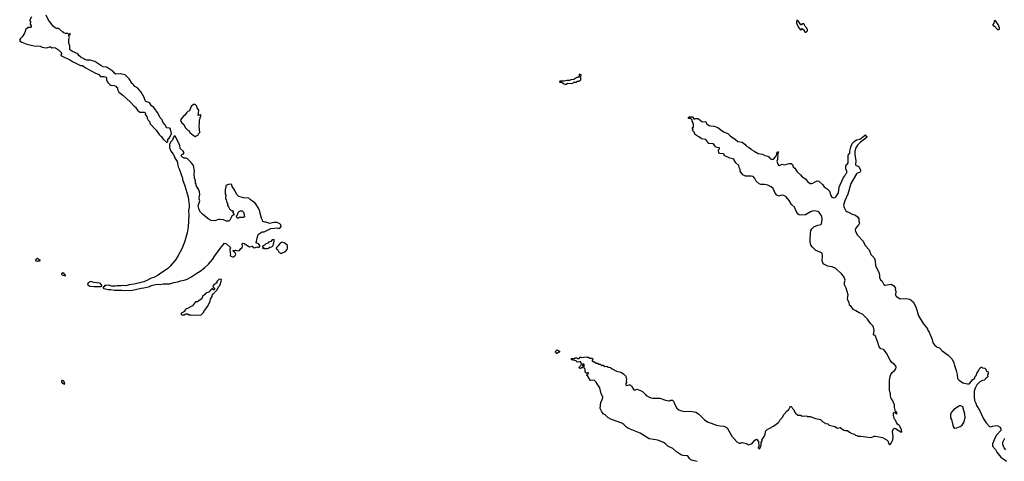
# Model space of a CAD drawing. Extents: x 1863017 to 1989460, y 394564 to 532820.
# Tile 25 of 213: x 1936422 to 1954945, y 419382 to 427698. Entities that reach past the tile are written whole.
import ezdxf

# ---------------------------------------------------------------- set-up
doc = ezdxf.new("R2010")
doc.units = 0

msp = doc.modelspace()

# ---------------------------------------------------------------- linework, layer by layer
at = {"layer": '0CON10XD'}
for points in [[(1936645, 427750), (1936612, 427695), (1936612, 427675), (1936628, 427658), (1936621, 427611), (1936638, 427585), (1936640, 427555), (1936625, 427550), (1936585, 427552), (1936534, 427506), (1936528, 427475), (1936505, 427430), (1936468, 427375), (1936436, 427344), (1936422, 427315), (1936432, 427295), (1936464, 427274), (1936555, 427238), (1936695, 427206), (1936805, 427200), (1936845, 427183), (1936917, 427167), (1936949, 427171), (1936985, 427188), (1937005, 427188), (1937025, 427168), (1937055, 427177), (1937095, 427170), (1937152, 427132), (1937212, 427075), (1937212, 427055), (1937197, 427035), (1937198, 427025), (1937378, 426938), (1937415, 426911), (1937565, 426834), (1937607, 426837), (1937655, 426797), (1937836, 426696), (1937910, 426665), (1937945, 426630), (1938005, 426628), (1938050, 426615), (1938058, 426605), (1938058, 426565), (1938068, 426535), (1938078, 426515), (1938116, 426476), (1938135, 426464), (1938195, 426459), (1938240, 426445), (1938240, 426435), (1938262, 426412), (1938263, 426383), (1938290, 426330), (1938365, 426274), (1938508, 426145), (1938568, 426075), (1938605, 426048), (1938607, 426035), (1938636, 425996), (1938685, 425958), (1938765, 425957), (1938779, 425949), (1938788, 425935), (1938783, 425913), (1938817, 425877), (1938818, 425845), (1938837, 425807), (1938865, 425780), (1938880, 425735), (1938988, 425618), (1939047, 425535), (1939086, 425496), (1939125, 425442), (1939185, 425390), (1939195, 425390)], [(1939195, 425390), (1939210, 425405), (1939207, 425427), (1939200, 425435), (1939212, 425448), (1939226, 425454), (1939247, 425483), (1939276, 425554), (1939258, 425635), (1939248, 425655), (1939193, 425663), (1939175, 425680), (1939158, 425715), (1939116, 425766), (1939101, 425815), (1939062, 425852), (1939030, 425930), (1938944, 426044), (1938904, 426074), (1938873, 426125), (1938849, 426139), (1938796, 426156), (1938787, 426165), (1938758, 426248), (1938706, 426335), (1938648, 426408), (1938588, 426438), (1938572, 426465), (1938540, 426495), (1938482, 426582), (1938405, 426658), (1938315, 426676), (1938234, 426674), (1938209, 426689), (1938179, 426719), (1938085, 426786), (1938055, 426801), (1937995, 426813), (1937952, 426832), (1937835, 426913), (1937785, 426920), (1937755, 426936), (1937685, 426934), (1937645, 426948), (1937610, 426975), (1937588, 426978), (1937571, 426991), (1937534, 427024), (1937516, 427056), (1937415, 427097), (1937378, 427125), (1937368, 427135), (1937363, 427157), (1937367, 427207), (1937350, 427255), (1937340, 427265), (1937350, 427275), (1937348, 427335), (1937360, 427365), (1937350, 427385), (1937350, 427405), (1937370, 427415), (1937370, 427435), (1937365, 427440), (1937345, 427420), (1937325, 427440), (1937285, 427440), (1937255, 427450), (1937245, 427460), (1937235, 427460), (1937167, 427527), (1937155, 427532), (1937115, 427530), (1937090, 427545), (1937061, 427571), (1936967, 427687), (1936922, 427785)], [(1951215, 427460), (1951240, 427485), (1951240, 427515), (1951230, 427525), (1951230, 427535), (1951210, 427555), (1951210, 427565), (1951190, 427585), (1951188, 427608), (1951175, 427620), (1951145, 427620), (1951128, 427602), (1951115, 427600), (1951065, 427673), (1951045, 427688), (1951040, 427685), (1951033, 427655), (1951038, 427635), (1951067, 427565), (1951097, 427517), (1951115, 427500), (1951145, 427530), (1951178, 427498), (1951182, 427482), (1951202, 427462), (1951215, 427460)], [(1954835, 427510), (1954852, 427528), (1954852, 427545), (1954827, 427605), (1954785, 427668), (1954765, 427680), (1954753, 427667), (1954747, 427633), (1954730, 427605), (1954730, 427595), (1954762, 427575), (1954815, 427510), (1954835, 427510)], [(1946695, 426480), (1946705, 426482), (1946735, 426500), (1946795, 426498), (1946827, 426503), (1946845, 426520), (1946885, 426520), (1946915, 426540), (1946945, 426540), (1946955, 426550), (1946965, 426550), (1946980, 426565), (1946980, 426605), (1946960, 426635), (1946988, 426642), (1946988, 426658), (1946955, 426670), (1946950, 426665), (1946950, 426635), (1946938, 426622), (1946925, 426610), (1946905, 426610), (1946845, 426570), (1946793, 426567), (1946765, 426550), (1946715, 426552), (1946665, 426538), (1946583, 426537), (1946580, 426525), (1946585, 426520), (1946615, 426520), (1946665, 426490), (1946695, 426480)], [(1939735, 425500), (1939745, 425510), (1939778, 425522), (1939785, 425550), (1939810, 425575), (1939798, 425695), (1939807, 425745), (1939808, 425815), (1939818, 425835), (1939820, 425865), (1939830, 425875), (1939830, 425905), (1939825, 425910), (1939815, 425900), (1939795, 425900), (1939782, 425892), (1939790, 425995), (1939762, 426035), (1939755, 426070), (1939725, 426100), (1939695, 426100), (1939650, 426065), (1939616, 425984), (1939585, 425968), (1939560, 425945), (1939529, 425901), (1939510, 425890), (1939465, 425840), (1939453, 425817), (1939450, 425795), (1939472, 425755), (1939508, 425725), (1939535, 425670), (1939585, 425618), (1939608, 425605), (1939622, 425575), (1939685, 425522), (1939725, 425500), (1939735, 425500)], [(1952786, 420895), (1952789, 420955), (1952813, 421017), (1952834, 421056), (1952879, 421095), (1952902, 421125), (1952908, 421155), (1952902, 421175), (1952877, 421207), (1952831, 421241), (1952795, 421285), (1952726, 421416), (1952685, 421477), (1952675, 421485), (1952620, 421500), (1952590, 421535), (1952559, 421635), (1952515, 421751), (1952495, 421756), (1952486, 421765), (1952497, 421845), (1952487, 421905), (1952475, 421929), (1952428, 421975), (1952370, 422060), (1952275, 422153), (1952215, 422175), (1952152, 422215), (1952105, 422242), (1952056, 422305), (1952035, 422322), (1952025, 422375), (1952000, 422415), (1951995, 422445), (1952007, 422515), (1951973, 422645), (1951940, 422705), (1951941, 422755), (1951950, 422795), (1951925, 422862), (1951885, 422915), (1951774, 423015), (1951705, 423043), (1951625, 423055), (1951553, 423095), (1951532, 423122), (1951521, 423155), (1951526, 423245), (1951520, 423300), (1951483, 423323), (1951399, 423349), (1951334, 423414), (1951306, 423454), (1951293, 423515), (1951292, 423585), (1951308, 423725), (1951325, 423759), (1951362, 423795), (1951435, 423830), (1951495, 423840), (1951508, 423852), (1951520, 423935), (1951510, 423995), (1951494, 424024), (1951469, 424059), (1951435, 424085), (1951365, 424097), (1951335, 424094), (1951299, 424081), (1951205, 424022), (1951135, 424019), (1951084, 424024), (1951065, 424036), (1951039, 424065), (1950998, 424165), (1950940, 424215), (1950895, 424295), (1950839, 424359), (1950795, 424390), (1950765, 424393), (1950735, 424385), (1950704, 424376), (1950663, 424393), (1950635, 424431), (1950596, 424516), (1950561, 424551), (1950495, 424582), (1950435, 424595), (1950365, 424595), (1950335, 424605), (1950275, 424659), (1950255, 424705), (1950222, 424742), (1950185, 424751), (1950075, 424750), (1950025, 424779), (1949977, 424845), (1949974, 424875), (1949957, 424915), (1949948, 424955), (1949892, 425005), (1949854, 425065), (1949835, 425078), (1949780, 425090), (1949685, 425131), (1949675, 425142), (1949672, 425165), (1949665, 425172), (1949585, 425180), (1949574, 425194), (1949567, 425235), (1949568, 425245), (1949586, 425265), (1949588, 425285), (1949545, 425290), (1949515, 425303), (1949500, 425325), (1949475, 425358), (1949385, 425369), (1949331, 425441), (1949248, 425455), (1949210, 425485), (1949154, 425514), (1949122, 425545), (1949118, 425555), (1949120, 425575), (1949088, 425605), (1949082, 425615), (1949090, 425635), (1949070, 425655), (1949082, 425668), (1949100, 425675), (1949100, 425725), (1949090, 425735), (1949090, 425755), (1949070, 425785), (1949070, 425815), (1949035, 425840), (1949005, 425840), (1949002, 425845), (1949003, 425857), (1949015, 425870), (1949055, 425870), (1949078, 425868), (1949105, 425830), (1949125, 425830), (1949135, 425840), (1949178, 425838), (1949195, 425830), (1949255, 425780), (1949273, 425773), (1949315, 425782), (1949325, 425778), (1949348, 425738), (1949395, 425707), (1949426, 425696), (1949485, 425692), (1949555, 425666), (1949665, 425586), (1949745, 425556), (1949794, 425504), (1949885, 425449), (1949935, 425406), (1950011, 425391), (1950066, 425356), (1950092, 425325), (1950135, 425296), (1950177, 425267), (1950198, 425245), (1950242, 425225), (1950315, 425180), (1950396, 425166), (1950439, 425139), (1950497, 425125), (1950516, 425115), (1950549, 425079), (1950585, 425066), (1950605, 425074), (1950642, 425118), (1950668, 425162), (1950667, 425185), (1950685, 425208), (1950695, 425210), (1950678, 425155), (1950682, 425125), (1950676, 425095), (1950678, 425065), (1950668, 425035), (1950685, 424975), (1950695, 424960), (1950715, 424954), (1950765, 424974), (1950807, 424967), (1950855, 424975), (1950895, 424991), (1950935, 424988), (1950960, 424970), (1950973, 424925), (1951005, 424902), (1951051, 424835), (1951112, 424775), (1951135, 424744), (1951205, 424698), (1951245, 424648), (1951295, 424616), (1951315, 424614), (1951345, 424618), (1951385, 424646), (1951425, 424662), (1951454, 424654), (1951525, 424594), (1951558, 424548), (1951615, 424514), (1951655, 424468), (1951679, 424385), (1951702, 424355), (1951735, 424343), (1951761, 424349), (1951778, 424362), (1951823, 424435), (1951837, 424545), (1951855, 424591), (1951921, 424725), (1951948, 424755), (1951964, 424795), (1951981, 424815), (1951984, 424844), (1951965, 424888), (1951963, 424945), (1951972, 424965), (1951995, 424985), (1952005, 425005), (1952010, 425145), (1952037, 425185), (1952038, 425225), (1952055, 425298), (1952085, 425367), (1952123, 425405), (1952167, 425433), (1952225, 425449), (1952277, 425483), (1952335, 425532), (1952342, 425525), (1952340, 425505), (1952358, 425495), (1952357, 425485), (1952340, 425465), (1952240, 425390), (1952182, 425338), (1952151, 425285), (1952136, 425225), (1952131, 425155), (1952149, 425045), (1952147, 424967), (1952156, 424955), (1952195, 424937), (1952215, 424918), (1952238, 424865), (1952240, 424845), (1952225, 424823), (1952178, 424805), (1952165, 424793), (1952057, 424615), (1952003, 424415), (1951946, 424284), (1951922, 424205), (1951935, 424159), (1951965, 424101), (1951984, 424085), (1952025, 424070), (1952085, 424037), (1952145, 424018), (1952185, 423985), (1952206, 423956), (1952209, 423905), (1952221, 423865), (1952209, 423841), (1952144, 423765), (1952137, 423735), (1952145, 423710), (1952185, 423641), (1952290, 423530), (1952327, 423445), (1952403, 423365), (1952431, 423275), (1952495, 423215), (1952518, 423155), (1952523, 423063), (1952582, 422942), (1952597, 422885), (1952598, 422845), (1952617, 422797), (1952646, 422775), (1952685, 422700), (1952705, 422696), (1952815, 422720), (1952868, 422688), (1952896, 422645), (1952891, 422615), (1952906, 422585), (1952901, 422515), (1952907, 422497), (1952920, 422485), (1952985, 422444), (1953094, 422446), (1953165, 422438), (1953230, 422385), (1953280, 422290), (1953330, 422120), (1953420, 421980), (1953502, 421875), (1953507, 421845), (1953531, 421811), (1953588, 421678), (1953602, 421615), (1953629, 421575), (1953685, 421534), (1953727, 421517), (1953775, 421464), (1953892, 421382), (1953964, 421304), (1953998, 421235), (1954006, 421185), (1954039, 421095), (1954061, 421015), (1954065, 420943), (1954095, 420910), (1954165, 420860), (1954255, 420843), (1954275, 420843), (1954297, 420855), (1954355, 420922), (1954390, 420945), (1954392, 420975), (1954413, 420995), (1954428, 421035), (1954460, 421085), (1954470, 421115), (1954498, 421142), (1954502, 421158), (1954528, 421148), (1954535, 421140), (1954577, 421137), (1954595, 421120), (1954612, 421082), (1954640, 421065), (1954640, 421025), (1954630, 421015), (1954630, 420995), (1954638, 420985), (1954630, 420965), (1954595, 420942), (1954568, 420912), (1954535, 420903), (1954482, 420878), (1954431, 420819), (1954398, 420762), (1954380, 420705), (1954377, 420595), (1954387, 420525), (1954410, 420475), (1954419, 420435), (1954477, 420347), (1954555, 420183), (1954606, 420106), (1954665, 420040), (1954685, 420034), (1954724, 420046), (1954795, 420056), (1954825, 420049), (1954868, 420025), (1954882, 419995), (1954878, 419965), (1954800, 419875), (1954772, 419828), (1954725, 419710), (1954721, 419685), (1954726, 419666), (1954778, 419605), (1954804, 419554), (1954877, 419457), (1954985, 419383)], [(1938495, 422600), (1938545, 422604), (1938707, 422643), (1938755, 422646), (1938816, 422664), (1938865, 422671), (1938905, 422691), (1938975, 422711), (1939015, 422716), (1939065, 422711), (1939119, 422721), (1939245, 422724), (1939325, 422751), (1939395, 422764), (1939445, 422782), (1939515, 422791), (1939575, 422811), (1939645, 422849), (1939753, 422927), (1939819, 422961), (1939902, 423025), (1939975, 423092), (1940048, 423182), (1940092, 423248), (1940178, 423362), (1940217, 423423), (1940275, 423490), (1940310, 423480), (1940383, 423415), (1940388, 423395), (1940378, 423385), (1940380, 423305), (1940388, 423285), (1940382, 423255), (1940392, 423242), (1940425, 423232), (1940445, 423233), (1940462, 423245), (1940482, 423265), (1940489, 423285), (1940475, 423308), (1940442, 423335), (1940440, 423355), (1940468, 423352), (1940485, 423360), (1940535, 423347), (1940555, 423352), (1940585, 423390), (1940595, 423390), (1940610, 423405), (1940617, 423435), (1940610, 423475), (1940623, 423487), (1940645, 423482), (1940745, 423423), (1940795, 423430), (1940815, 423410), (1940845, 423402), (1940885, 423418), (1940915, 423410), (1940925, 423420), (1940938, 423422), (1940940, 423445), (1940912, 423475), (1940870, 423495), (1940870, 423515), (1940877, 423523), (1940888, 423585), (1940910, 423655), (1940985, 423702), (1941019, 423701), (1941146, 423764), (1941216, 423774), (1941265, 423780), (1941295, 423768), (1941315, 423770), (1941339, 423801), (1941332, 423835), (1941314, 423854), (1941265, 423876), (1941205, 423880), (1941125, 423863), (1941055, 423888), (1941035, 423888), (1940995, 423900), (1940992, 423925), (1940971, 423961), (1940936, 424105), (1940918, 424148), (1940861, 424235), (1940805, 424280), (1940762, 424305), (1940730, 424335), (1940634, 424344), (1940545, 424368), (1940498, 424415), (1940462, 424495), (1940418, 424558), (1940415, 424590), (1940395, 424600), (1940353, 424597), (1940300, 424575), (1940300, 424535), (1940293, 424527), (1940288, 424495), (1940290, 424415), (1940298, 424395), (1940292, 424335), (1940308, 424305), (1940318, 424258), (1940332, 424235), (1940333, 424205), (1940352, 424175), (1940368, 424135), (1940395, 424110), (1940405, 424110), (1940415, 424100), (1940438, 424098), (1940432, 424065), (1940450, 424035), (1940450, 424025), (1940414, 423996), (1940378, 423922), (1940355, 423903), (1940315, 423901), (1940255, 423926), (1940188, 423938), (1940165, 423936), (1940095, 423912), (1940025, 423916), (1939970, 423945), (1939932, 423982), (1939859, 424035), (1939824, 424074), (1939798, 424118), (1939780, 424195), (1939812, 424285), (1939800, 424325), (1939803, 424385), (1939810, 424405), (1939806, 424455), (1939793, 424495), (1939740, 424575), (1939740, 424605), (1939730, 424615), (1939730, 424665), (1939712, 424715), (1939706, 424786), (1939710, 424850), (1939690, 424955), (1939655, 425002), (1939627, 425025), (1939579, 425079), (1939555, 425088), (1939515, 425090), (1939490, 425105), (1939463, 425133), (1939471, 425159), (1939495, 425172), (1939508, 425172), (1939508, 425205), (1939498, 425225), (1939444, 425274), (1939436, 425336), (1939346, 425506), (1939335, 425508), (1939310, 425470), (1939295, 425428), (1939264, 425396), (1939238, 425355), (1939242, 425292), (1939264, 425225), (1939308, 425165), (1939332, 425122), (1939333, 425105), (1939387, 425025), (1939404, 424925), (1939422, 424892), (1939488, 424715), (1939488, 424688), (1939532, 424572), (1939564, 424445), (1939593, 424355), (1939611, 424205), (1939611, 424165), (1939600, 424105), (1939602, 424015), (1939592, 423795), (1939574, 423685), (1939523, 423507), (1939473, 423385), (1939405, 423260), (1939357, 423183), (1939255, 423057), (1939205, 423007), (1939075, 422923), (1939028, 422885), (1938945, 422840), (1938895, 422829), (1938816, 422784), (1938757, 422763), (1938575, 422718), (1938485, 422706), (1938422, 422688), (1938365, 422692), (1938325, 422684), (1938255, 422688), (1938225, 422681), (1938155, 422680), (1938086, 422696), (1938042, 422692), (1938033, 422697), (1938020, 422685), (1938015, 422670), (1938002, 422668), (1937990, 422655), (1937990, 422645), (1938005, 422633), (1938089, 422619), (1938135, 422620), (1938206, 422604), (1938344, 422606), (1938495, 422600)], [(1940535, 423960), (1940515, 423960), (1940505, 423970), (1940500, 424005), (1940518, 424022), (1940533, 424067), (1940555, 424090), (1940565, 424090), (1940575, 424100), (1940605, 424100), (1940630, 424075), (1940642, 424052), (1940652, 423988), (1940635, 423970), (1940545, 423970), (1940535, 423960)], [(1941005, 423390), (1941015, 423400), (1941035, 423392), (1941075, 423392), (1941105, 423398), (1941128, 423412), (1941165, 423422), (1941190, 423445), (1941210, 423525), (1941208, 423558), (1941170, 423555), (1941147, 423523), (1941105, 423508), (1941095, 423492), (1941055, 423478), (1941025, 423450), (1940990, 423435), (1940990, 423425), (1941000, 423415), (1941000, 423405), (1940990, 423395), (1940995, 423390), (1941005, 423390)], [(1941325, 423304), (1941355, 423304), (1941423, 423335), (1941452, 423368), (1941463, 423395), (1941458, 423445), (1941408, 423488), (1941365, 423508), (1941345, 423503), (1941325, 423490), (1941285, 423438), (1941258, 423415), (1941250, 423395), (1941250, 423385), (1941275, 423368), (1941289, 423335), (1941307, 423315), (1941325, 423304)], [(1936755, 423152), (1936765, 423160), (1936805, 423160), (1936810, 423165), (1936785, 423180), (1936765, 423202), (1936755, 423202), (1936722, 423175), (1936725, 423160), (1936755, 423152)], [(1937285, 422872), (1937287, 422887), (1937260, 422915), (1937235, 422928), (1937210, 422915), (1937210, 422905), (1937220, 422895), (1937285, 422872)], [(1937945, 422672), (1937968, 422682), (1937970, 422695), (1937945, 422728), (1937925, 422738), (1937825, 422751), (1937755, 422769), (1937710, 422745), (1937698, 422722), (1937702, 422705), (1937745, 422681), (1937825, 422674), (1937945, 422672)], [(1939784, 422136), (1939835, 422143), (1939876, 422175), (1939899, 422221), (1939964, 422306), (1940003, 422395), (1940010, 422435), (1940043, 422485), (1940052, 422528), (1940062, 422538), (1940075, 422540), (1940080, 422555), (1940130, 422605), (1940170, 422675), (1940185, 422690), (1940212, 422765), (1940218, 422808), (1940175, 422810), (1940130, 422765), (1940128, 422742), (1940072, 422705), (1940058, 422682), (1940060, 422655), (1940090, 422645), (1940087, 422623), (1940075, 422610), (1940065, 422610), (1940048, 422628), (1940035, 422630), (1940005, 422600), (1939988, 422572), (1939917, 422543), (1939905, 422520), (1939860, 422485), (1939848, 422442), (1939797, 422413), (1939765, 422382), (1939732, 422385), (1939675, 422312), (1939565, 422250), (1939555, 422250), (1939530, 422225), (1939528, 422212), (1939505, 422190), (1939475, 422180), (1939462, 422168), (1939460, 422155), (1939475, 422140), (1939517, 422143), (1939545, 422160), (1939577, 422157), (1939605, 422140), (1939645, 422138), (1939784, 422136)], [(1946535, 421410), (1946525, 421410), (1946500, 421445), (1946510, 421455), (1946512, 421468), (1946525, 421480), (1946580, 421455), (1946578, 421442), (1946565, 421430), (1946555, 421430), (1946535, 421410)], [(1949165, 419380), (1949085, 419395), (1949049, 419409), (1949022, 419432), (1948997, 419475), (1948977, 419487), (1948905, 419491), (1948875, 419500), (1948778, 419558), (1948708, 419625), (1948615, 419669), (1948566, 419716), (1948535, 419737), (1948425, 419782), (1948345, 419792), (1948265, 419804), (1948092, 419912), (1947875, 419999), (1947835, 420023), (1947788, 420078), (1947753, 420103), (1947555, 420167), (1947489, 420205), (1947435, 420257), (1947398, 420278), (1947366, 420325), (1947344, 420375), (1947358, 420495), (1947387, 420555), (1947390, 420595), (1947360, 420650), (1947339, 420765), (1947285, 420843), (1947270, 420870), (1947227, 420907), (1947166, 420904), (1947155, 420910), (1947113, 420983), (1947092, 420995), (1947090, 421005), (1947100, 421015), (1947102, 421028), (1947118, 421032), (1947120, 421045), (1947105, 421050), (1947095, 421040), (1947073, 421043), (1947058, 421075), (1947060, 421115), (1947040, 421135), (1947040, 421205), (1947028, 421218), (1947010, 421205), (1947013, 421183), (1947020, 421175), (1947018, 421152), (1947005, 421140), (1946985, 421140), (1946975, 421130), (1946965, 421130), (1946950, 421145), (1946955, 421160), (1946988, 421195), (1946992, 421215), (1946988, 421238), (1946965, 421260), (1946955, 421252), (1946915, 421250), (1946903, 421253), (1946897, 421267), (1946885, 421272), (1946800, 421295), (1946805, 421320), (1946835, 421320), (1946845, 421312), (1946875, 421330), (1946905, 421330), (1946915, 421320), (1946945, 421320), (1946965, 421340), (1946985, 421340), (1946995, 421330), (1947002, 421338), (1947065, 421350), (1947095, 421340), (1947125, 421340), (1947145, 421322), (1947185, 421322), (1947200, 421315), (1947207, 421303), (1947192, 421288), (1947190, 421275), (1947202, 421262), (1947225, 421260), (1947265, 421232), (1947295, 421230), (1947315, 421210), (1947345, 421210), (1947368, 421188), (1947382, 421188), (1947395, 421200), (1947428, 421168), (1947465, 421172), (1947495, 421157), (1947535, 421150), (1947565, 421123), (1947648, 421078), (1947729, 421059), (1947782, 421032), (1947828, 420985), (1947830, 420945), (1947840, 420925), (1947830, 420895), (1947840, 420865), (1947824, 420846), (1947823, 420823), (1947833, 420813), (1947845, 420812), (1947889, 420821), (1947905, 420820), (1947932, 420795), (1947976, 420726), (1947995, 420722), (1948035, 420740), (1948100, 420715), (1948140, 420695), (1948195, 420640), (1948205, 420622), (1948295, 420579), (1948335, 420572), (1948466, 420574), (1948572, 420532), (1948635, 420518), (1948645, 420519), (1948665, 420536), (1948702, 420532), (1948723, 420515), (1948740, 420465), (1948784, 420385), (1948823, 420353), (1948855, 420337), (1948925, 420321), (1949044, 420324), (1949139, 420309), (1949194, 420274), (1949305, 420160), (1949375, 420116), (1949432, 420102), (1949533, 420063), (1949599, 420049), (1949666, 420046), (1949715, 420028), (1949731, 420011), (1949821, 419855), (1949915, 419750), (1949955, 419723), (1949979, 419721), (1950000, 419735), (1950015, 419736), (1950095, 419718), (1950135, 419690), (1950165, 419707), (1950195, 419712), (1950255, 419779), (1950286, 419796), (1950319, 419755), (1950328, 419665), (1950313, 419635), (1950335, 419617), (1950345, 419622), (1950373, 419685), (1950372, 419735), (1950392, 419765), (1950390, 419795), (1950428, 419852), (1950448, 419895), (1950450, 419935), (1950458, 419955), (1950475, 419973), (1950519, 420001), (1950605, 420043), (1950705, 420122), (1950722, 420155), (1950772, 420215), (1950805, 420268), (1950855, 420328), (1950893, 420357), (1950913, 420397), (1950925, 420411), (1950935, 420414), (1950950, 420400), (1950958, 420375), (1950990, 420345), (1950993, 420323), (1951016, 420286), (1951050, 420265), (1951053, 420253), (1951115, 420248), (1951145, 420232), (1951225, 420238), (1951245, 420228), (1951295, 420226), (1951395, 420190), (1951485, 420170), (1951532, 420125), (1951585, 420096), (1951625, 420086), (1951648, 420065), (1951757, 420037), (1951809, 420009), (1951855, 420016), (1951925, 419970), (1951955, 419962), (1951995, 419963), (1952032, 419932), (1952075, 419907), (1952124, 419894), (1952145, 419874), (1952176, 419866), (1952195, 419853), (1952245, 419853), (1952435, 419831), (1952469, 419841), (1952495, 419853), (1952523, 419853), (1952655, 419828), (1952740, 419780), (1952753, 419765), (1952775, 419710), (1952785, 419700), (1952795, 419700), (1952817, 419725), (1952849, 419785), (1952854, 419845), (1952842, 419952), (1952858, 419995), (1952875, 420003), (1952895, 420002), (1953000, 419935), (1953015, 419930), (1953020, 419935), (1953012, 419975), (1952977, 420045), (1952960, 420065), (1952935, 420080), (1952915, 420110), (1952896, 420156), (1952878, 420175), (1952872, 420195), (1952862, 420245), (1952863, 420297), (1952885, 420310), (1952905, 420282), (1952925, 420280), (1952927, 420285), (1952918, 420305), (1952898, 420318), (1952877, 420395), (1952877, 420445), (1952840, 420535), (1952819, 420565), (1952803, 420615), (1952801, 420655), (1952783, 420715), (1952786, 420895)], [(1937265, 420833), (1937272, 420845), (1937263, 420875), (1937245, 420898), (1937215, 420910), (1937210, 420885), (1937218, 420865), (1937265, 420833)], [(1954015, 420006), (1954055, 420014), (1954114, 420036), (1954150, 420060), (1954187, 420125), (1954208, 420205), (1954203, 420267), (1954167, 420405), (1954128, 420428), (1954105, 420426), (1954085, 420416), (1953995, 420355), (1953951, 420309), (1953934, 420265), (1953935, 420200), (1953952, 420172), (1953976, 420065), (1953992, 420022), (1954015, 420006)], [(1954975, 419600), (1954943, 419633), (1954918, 419698), (1954918, 419745), (1954955, 419820)]]:
    msp.add_lwpolyline(points, dxfattribs=at)

doc.saveas('drawing.dxf')
